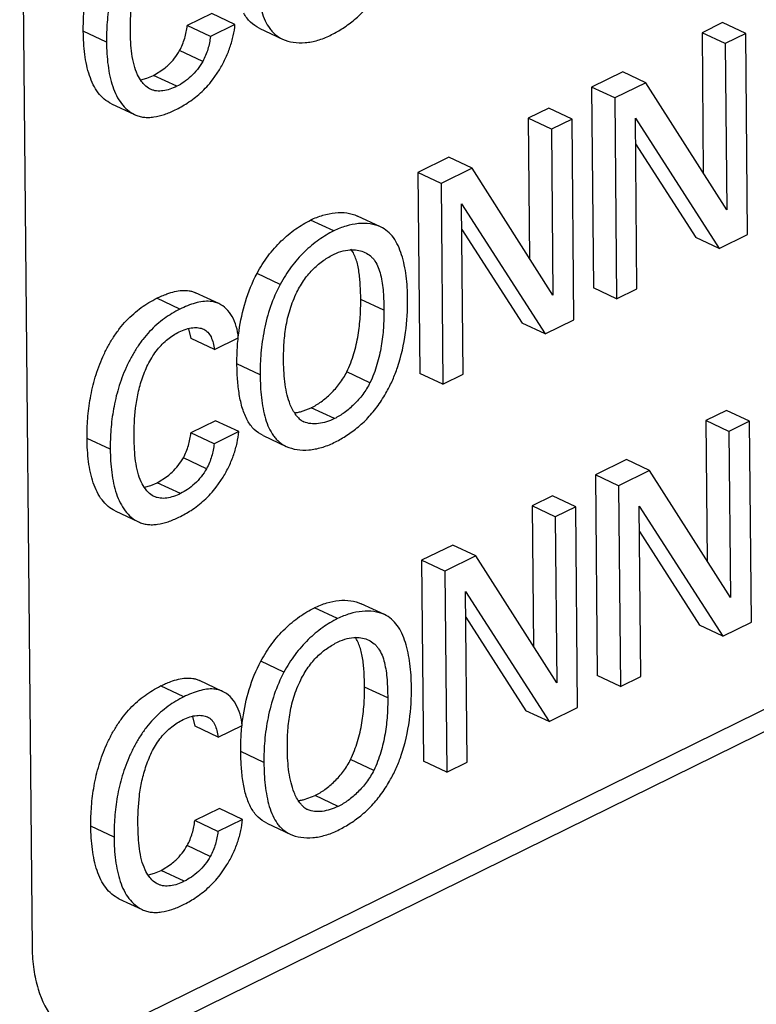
# Model space of a CAD drawing. Header units: inches. Extents: x 0 to 34, y 0 to 22.
# Tile 54 of 84: x 25.54 to 25.765, y 15.849 to 16.151. Entities that reach past the tile are written whole.
import ezdxf

# ---------------------------------------------------------------- set-up
doc = ezdxf.new("R2010")
doc.units = ezdxf.units.IN
doc.header["$LTSCALE"] = 1.87
doc.header["$MEASUREMENT"] = 0
doc.layers.get('0').update_dxf_attribs({"linetype": 'CONTINUOUS'})

msp = doc.modelspace()

# ---------------------------------------------------------------- linework, layer by layer
at = {"color": 7, "linetype": 'CONTINUOUS'}
for p, q in [((25.5396550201, 16.2784073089), (25.5434524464, 15.86637626)), ((25.5719625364, 15.8432097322), (26.40282742, 16.2521543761)), ((25.5790628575, 15.8398726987), (26.4099277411, 16.2488173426)), ((25.5985316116, 16.1529335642), (25.5909964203, 16.149224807)), ((25.6056319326, 16.1495965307), (25.5985316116, 16.1529335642)), ((25.7550676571, 16.1501286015), (25.7487638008, 16.147025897)), ((25.7621679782, 16.146791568), (25.7550676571, 16.1501286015)), ((25.5662521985, 16.1441771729), (25.5591518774, 16.1475142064)), ((25.5980967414, 16.1458877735), (25.5909964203, 16.149224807)), ((25.6056319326, 16.1495965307), (25.5980967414, 16.1458877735)), ((25.6130879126, 16.1484327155), (25.6201882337, 16.145095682)), ((25.7487638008, 16.147025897), (25.7491599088, 16.1040471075)), ((25.7558641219, 16.1436888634), (25.7487638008, 16.147025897)), ((25.7621679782, 16.146791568), (25.7558641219, 16.1436888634)), ((25.7627354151, 16.0852231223), (25.7621679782, 16.146791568)), ((25.5957593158, 16.138227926), (25.5886589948, 16.1415649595)), ((25.7558641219, 16.1436888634), (25.7563333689, 16.0927742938)), ((25.58068018, 16.133952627), (25.5838433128, 16.1359717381)), ((25.5987603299, 16.1325862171), (25.600857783, 16.1356527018)), ((25.7244490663, 16.135058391), (25.7149277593, 16.1303720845)), ((25.7315493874, 16.1317213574), (25.7244490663, 16.135058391)), ((25.5767705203, 16.132620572), (25.5786674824, 16.1331114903)), ((25.5786674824, 16.1331114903), (25.58068018, 16.133952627)), ((25.5877805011, 16.1306155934), (25.58068018, 16.133952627)), ((25.7315493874, 16.1317213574), (25.7220280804, 16.1270350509)), ((25.7563333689, 16.0927742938), (25.7315493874, 16.1317213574)), ((25.7149277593, 16.1303720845), (25.7154951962, 16.0688036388)), ((25.7220280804, 16.1270350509), (25.7149277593, 16.1303720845)), ((25.7220280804, 16.1270350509), (25.7225955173, 16.0654666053)), ((25.5677703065, 16.1252824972), (25.5748706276, 16.1219454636)), ((25.7018154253, 16.123918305), (25.695511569, 16.1208156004)), ((25.7089157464, 16.1205812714), (25.7018154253, 16.123918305)), ((25.695511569, 16.1208156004), (25.695907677, 16.077836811)), ((25.7026118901, 16.1174785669), (25.695511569, 16.1208156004)), ((25.7089157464, 16.1205812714), (25.7026118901, 16.1174785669)), ((25.7094831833, 16.0590128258), (25.7089157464, 16.1205812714)), ((25.7283501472, 16.1208070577), (25.7539681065, 16.0809079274)), ((25.7288318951, 16.0685360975), (25.7283501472, 16.1208070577)), ((25.7026118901, 16.1174785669), (25.7030811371, 16.0665639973)), ((25.7284223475, 16.1129731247), (25.7468677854, 16.0842449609)), ((25.6711968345, 16.1088480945), (25.6616755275, 16.104161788)), ((25.6782971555, 16.1055110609), (25.6711968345, 16.1088480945)), ((25.6782971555, 16.1055110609), (25.6687758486, 16.1008247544)), ((25.7030811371, 16.0665639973), (25.6782971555, 16.1055110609)), ((25.6616755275, 16.104161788), (25.6622429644, 16.0425933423)), ((25.6687758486, 16.1008247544), (25.6616755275, 16.104161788)), ((25.6687758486, 16.1008247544), (25.6693432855, 16.0392563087)), ((25.6750979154, 16.0945967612), (25.7007158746, 16.0546976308)), ((25.6755796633, 16.042325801), (25.6750979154, 16.0945967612)), ((25.6359175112, 16.0862776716), (25.6288171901, 16.0896147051)), ((25.6502735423, 16.0875003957), (25.6431732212, 16.0908374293)), ((25.6751701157, 16.0867628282), (25.6936155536, 16.0580346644)), ((25.7539681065, 16.0809079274), (25.7468677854, 16.0842449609)), ((25.7539681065, 16.0809079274), (25.7627354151, 16.0852231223)), ((25.619481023, 16.0698853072), (25.612380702, 16.0732223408)), ((25.7225955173, 16.0654666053), (25.7154951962, 16.0688036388)), ((25.7225955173, 16.0654666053), (25.7288318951, 16.0685360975)), ((25.5887554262, 16.0623004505), (25.5816551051, 16.065637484)), ((25.6006809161, 16.0639930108), (25.593580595, 16.0673300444)), ((25.6512703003, 16.0619660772), (25.6441699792, 16.0653031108)), ((25.592226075, 16.0532814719), (25.5915133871, 16.0563031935)), ((25.7007158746, 16.0546976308), (25.6936155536, 16.0580346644)), ((25.7007158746, 16.0546976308), (25.7094831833, 16.0590128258)), ((25.5993263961, 16.0499444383), (25.592226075, 16.0532814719)), ((25.5993263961, 16.0499444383), (25.6066514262, 16.053549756)), ((25.6133370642, 16.0421850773), (25.6062367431, 16.0455221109)), ((25.6470043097, 16.0397401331), (25.6399039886, 16.0430771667)), ((25.6693432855, 16.0392563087), (25.6622429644, 16.0425933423)), ((25.6693432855, 16.0392563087), (25.6755796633, 16.042325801)), ((25.6256659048, 16.0308310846), (25.6290018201, 16.032061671)), ((25.6361021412, 16.0287246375), (25.6290018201, 16.032061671)), ((25.7562300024, 16.0312592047), (25.749927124, 16.0281569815)), ((25.7633303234, 16.0279221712), (25.7562300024, 16.0312592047)), ((25.5996822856, 16.028082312), (25.5921470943, 16.0243735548)), ((25.6067826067, 16.0247452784), (25.5996822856, 16.028082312)), ((25.749927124, 16.0281569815), (25.7503232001, 15.9851816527)), ((25.7570274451, 16.0248199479), (25.749927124, 16.0281569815)), ((25.7633303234, 16.0279221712), (25.7570274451, 16.0248199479)), ((25.7638977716, 15.9663525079), (25.7633303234, 16.0279221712)), ((25.5992474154, 16.0210365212), (25.5921470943, 16.0243735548)), ((25.6067826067, 16.0247452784), (25.5992474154, 16.0210365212)), ((25.6142383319, 16.0235751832), (25.621338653, 16.0202381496)), ((25.7570274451, 16.0248199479), (25.7574966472, 15.9739102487)), ((25.5674028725, 16.0193259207), (25.5603025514, 16.0226629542)), ((25.5969100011, 16.0133754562), (25.58980968, 16.0167124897)), ((25.7256123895, 16.0161894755), (25.7160901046, 16.0115026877)), ((25.7327127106, 16.012852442), (25.7256123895, 16.0161894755)), ((25.5818309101, 16.0090952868), (25.5849949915, 16.0111156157)), ((25.7160901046, 16.0115026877), (25.7166575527, 15.9499330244)), ((25.7231904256, 16.0081656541), (25.7160901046, 16.0115026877)), ((25.7327127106, 16.012852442), (25.7231904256, 16.0081656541)), ((25.7574966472, 15.9739102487), (25.7327127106, 16.012852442)), ((25.5779202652, 16.0077627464), (25.5798168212, 16.0082535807)), ((25.5798168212, 16.0082535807), (25.5818309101, 16.0090952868)), ((25.5889312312, 16.0057582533), (25.5818309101, 16.0090952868)), ((25.5999136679, 16.0077318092), (25.602010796, 16.0107993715)), ((25.7231904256, 16.0081656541), (25.7237578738, 15.9465959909)), ((25.7029777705, 16.0050489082), (25.6966748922, 16.001946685)), ((25.7100780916, 16.0017118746), (25.7029777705, 16.0050489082)), ((25.6966748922, 16.001946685), (25.6970709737, 15.9589707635)), ((25.7037752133, 15.9986096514), (25.6966748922, 16.001946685)), ((25.7295124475, 16.0019425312), (25.7551304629, 15.962037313)), ((25.7299942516, 15.9496654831), (25.7295124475, 16.0019425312)), ((25.5689228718, 16.0004244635), (25.5760231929, 15.99708743)), ((25.7100780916, 16.0017118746), (25.7037752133, 15.9986096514)), ((25.7106455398, 15.9401422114), (25.7100780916, 16.0017118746)), ((25.7037752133, 15.9986096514), (25.7042444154, 15.9476999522)), ((25.7295846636, 15.9941068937), (25.7480301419, 15.9653743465)), ((25.6723591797, 15.9899786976), (25.6628378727, 15.9852923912)), ((25.6794595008, 15.9866416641), (25.6723591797, 15.9899786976)), ((25.6628378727, 15.9852923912), (25.6634053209, 15.9237227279)), ((25.6699381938, 15.9819553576), (25.6628378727, 15.9852923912)), ((25.6794595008, 15.9866416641), (25.6699381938, 15.9819553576)), ((25.7042444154, 15.9476999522), (25.6794595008, 15.9866416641)), ((25.6699381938, 15.9819553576), (25.670505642, 15.9203856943)), ((25.6762602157, 15.9757322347), (25.7018782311, 15.9358270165)), ((25.6767420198, 15.9234551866), (25.6762602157, 15.9757322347)), ((25.6514354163, 15.9686355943), (25.6443350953, 15.9719726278)), ((25.6370798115, 15.9674131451), (25.6299794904, 15.9707501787)), ((25.6763324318, 15.9678965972), (25.69477791, 15.93916405)), ((25.7551304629, 15.962037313), (25.7638977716, 15.9663525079)), ((25.7551304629, 15.962037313), (25.7480301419, 15.9653743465)), ((25.6206434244, 15.9510098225), (25.6135431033, 15.9543468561)), ((25.6018427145, 15.9451227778), (25.5947423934, 15.9484598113)), ((25.7237578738, 15.9465959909), (25.7166575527, 15.9499330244)), ((25.7237578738, 15.9465959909), (25.7299942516, 15.9496654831)), ((25.5899181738, 15.9434300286), (25.5828178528, 15.9467670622)), ((25.6524335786, 15.9431020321), (25.6453332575, 15.9464390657)), ((25.7018782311, 15.9358270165), (25.69477791, 15.93916405)), ((25.7018782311, 15.9358270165), (25.7106455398, 15.9401422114)), ((25.5933887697, 15.9344061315), (25.5926757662, 15.937432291)), ((25.6004890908, 15.931069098), (25.5933887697, 15.9344061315)), ((25.6004890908, 15.931069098), (25.6078142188, 15.9346744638)), ((25.6145003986, 15.9233149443), (25.6074000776, 15.9266519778)), ((25.6481676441, 15.92087), (25.641067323, 15.9242070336)), ((25.670505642, 15.9203856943), (25.6634053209, 15.9237227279)), ((25.670505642, 15.9203856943), (25.6767420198, 15.9234551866)), ((25.6268334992, 15.9119573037), (25.6301652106, 15.91318545)), ((25.6372655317, 15.9098484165), (25.6301652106, 15.91318545)), ((25.6008450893, 15.9092058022), (25.593309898, 15.905497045)), ((25.6079454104, 15.9058687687), (25.6008450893, 15.9092058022)), ((25.6004102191, 15.9021600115), (25.593309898, 15.905497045)), ((25.6079454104, 15.9058687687), (25.6004102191, 15.9021600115)), ((25.5685655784, 15.9004493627), (25.5614652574, 15.9037863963)), ((25.6154015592, 15.9047050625), (25.6225018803, 15.901368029)), ((25.5980727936, 15.894500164), (25.5909724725, 15.8978371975)), ((25.5809809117, 15.8893837), (25.58299356, 15.8902248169)), ((25.58299356, 15.8902248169), (25.586156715, 15.8922439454)), ((25.590093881, 15.8868877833), (25.58299356, 15.8902248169)), ((25.6010738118, 15.8888584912), (25.6031712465, 15.8919249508)), ((25.5790839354, 15.8888927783), (25.5809809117, 15.8893837)), ((25.5700834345, 15.8815546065), (25.5771837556, 15.878217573))]:
    msp.add_line(p, q, dxfattribs=at)
for centre, radius, start, end in [((25.6179499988, 16.1804912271), 0.0381882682, 296.1960824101, 302.2505896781), ((25.5717786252, 16.1549139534), 0.0351684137, 296.1906066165, 303.1362994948), ((25.6226473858, 16.0426336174), 0.0121780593, 276.6057578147, 278.9664748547), ((25.6224631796, 16.0437780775), 0.0133372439, 278.9818696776, 283.8944471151), ((25.6290287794, 16.0327347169), 0.0054632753, 223.8139760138, 238.3177483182), ((25.6291775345, 16.0329770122), 0.0057475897, 238.3244148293, 244.8568262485), ((25.6190996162, 16.0556361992), 0.0381908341, 296.196049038, 302.255056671), ((25.5729329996, 16.0300479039), 0.0351600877, 296.1906823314, 303.1392232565), ((25.6238243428, 15.9237445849), 0.0121609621, 276.5561549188, 278.9229892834), ((25.6236421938, 15.9248816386), 0.0133125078, 278.9383966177, 283.8701527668), ((25.6302024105, 15.9138824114), 0.0054830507, 223.8739102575, 238.3853118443), ((25.630351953, 15.9141263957), 0.0057692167, 238.390758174, 244.8563023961), ((25.6202640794, 15.9367637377), 0.0381882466, 296.1960714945, 302.2505754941), ((25.5740922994, 15.9111857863), 0.0351679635, 296.1906108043, 303.1362280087)]:
    msp.add_arc(centre, radius, start, end, dxfattribs=at)
for points, knots in [([(25.5591518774, 16.1475142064), (25.5591332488, 16.1495354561), (25.5592692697, 16.1536804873), (25.5600568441, 16.1599721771), (25.5615547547, 16.1663651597), (25.5634889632, 16.1716010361), (25.5654779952, 16.1756357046), (25.5671785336, 16.1785254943), (25.5690708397, 16.1812129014), (25.5711515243, 16.1836370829), (25.5733788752, 16.1857750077), (25.5764030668, 16.1881918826), (25.5788447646, 16.189677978), (25.580504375, 16.1904948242)], [0, 0, 0, 0, 0.1199215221, 0.2456951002, 0.375598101, 0.5086536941, 0.5757803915, 0.6422747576, 0.7073826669, 0.7705182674, 0.8315077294, 0.8902587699, 1, 1, 1, 1]), ([(25.5876046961, 16.1871577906), (25.5859450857, 16.1863409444), (25.5835033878, 16.184854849), (25.5804791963, 16.1824379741), (25.5782518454, 16.1803000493), (25.5761711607, 16.1778758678), (25.5742788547, 16.1751884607), (25.5725783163, 16.172298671), (25.5705892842, 16.1682640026), (25.5686550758, 16.1630281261), (25.5671571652, 16.1566351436), (25.5663695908, 16.1503434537), (25.5662335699, 16.1461984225), (25.5662521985, 16.1441771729)], [0, 0, 0, 0, 0.1097412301, 0.1684922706, 0.2294817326, 0.2926173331, 0.3577252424, 0.4242196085, 0.4913463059, 0.624401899, 0.7543048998, 0.8800784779, 1, 1, 1, 1]), ([(25.5735859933, 16.1478760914), (25.573558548, 16.1508539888), (25.5737267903, 16.1554094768), (25.5747414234, 16.1614918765), (25.5760426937, 16.1661589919), (25.5776181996, 16.1699517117), (25.5792401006, 16.1728024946), (25.5810679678, 16.1753622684), (25.5837086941, 16.1779911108), (25.5861558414, 16.1795891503), (25.5873906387, 16.1801969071)], [0, 0, 0, 0, 0.2415377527, 0.3683024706, 0.4993719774, 0.6337418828, 0.7001521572, 0.7650240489, 0.8883760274, 1, 1, 1, 1]), ([(25.6121863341, 16.1670424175), (25.6122078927, 16.1647032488), (25.6123674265, 16.1612284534), (25.6130174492, 16.156727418), (25.6137525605, 16.1536010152), (25.6147820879, 16.1507740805), (25.6159518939, 16.1486996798), (25.6170884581, 16.1473097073), (25.6183348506, 16.1461362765), (25.6194261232, 16.1454538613), (25.6201882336, 16.145095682)], [0, 0, 0, 0, 0.2860381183, 0.4243172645, 0.5556196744, 0.6780526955, 0.7911450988, 0.8447594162, 0.8970327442, 1, 1, 1, 1]), ([(25.6383281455, 16.148194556), (25.6395553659, 16.1489699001), (25.6419888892, 16.1507148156), (25.6453757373, 16.1538596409), (25.6484379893, 16.1576239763), (25.6502020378, 16.1604274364), (25.6510176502, 16.161898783)], [0, 0, 0, 0, 0.2307778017, 0.4747575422, 0.7325528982, 1, 1, 1, 1]), ([(25.6130879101, 16.1484327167), (25.6121024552, 16.1488958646), (25.6102097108, 16.1501756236), (25.6088789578, 16.1520213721), (25.6083209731, 16.1530227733)], [0, 0, 0, 0, 0.4871379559, 1, 1, 1, 1]), ([(25.5677702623, 16.125282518), (25.5669856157, 16.125651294), (25.5654857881, 16.1266365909), (25.5636190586, 16.1286496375), (25.5621182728, 16.1311186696), (25.5609705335, 16.1339539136), (25.5601322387, 16.1370794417), (25.5593685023, 16.1416139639), (25.5591738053, 16.1451349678), (25.5591518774, 16.1475142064)], [0, 0, 0, 0, 0.1040319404, 0.2124284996, 0.326952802, 0.4487979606, 0.5782727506, 0.7144969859, 1, 1, 1, 1]), ([(25.5757533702, 16.1341732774), (25.5753065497, 16.1351359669), (25.5745992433, 16.1372426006), (25.5739803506, 16.1406093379), (25.5736638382, 16.1441923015), (25.5735973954, 16.1466389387), (25.5735859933, 16.1478760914)], [0, 0, 0, 0, 0.2280208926, 0.4743527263, 0.7341930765, 1, 1, 1, 1]), ([(25.5886589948, 16.1415649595), (25.5889835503, 16.1421688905), (25.5895738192, 16.143404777), (25.590459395, 16.1459427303), (25.5908383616, 16.1479171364), (25.5909964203, 16.149224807)], [0, 0, 0, 0, 0.2554699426, 0.5091973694, 1, 1, 1, 1]), ([(25.600857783, 16.1356527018), (25.6015177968, 16.1367440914), (25.6027201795, 16.1389995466), (25.6041547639, 16.1425120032), (25.6051737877, 16.1460523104), (25.6055472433, 16.1484348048), (25.6056319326, 16.1495965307)], [0, 0, 0, 0, 0.2575445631, 0.5150128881, 0.7647949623, 1, 1, 1, 1]), ([(25.5662521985, 16.1441771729), (25.5662741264, 16.1417979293), (25.5664688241, 16.1382769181), (25.567232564, 16.1337423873), (25.5680708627, 16.1306168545), (25.5692186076, 16.1277816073), (25.5707194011, 16.1253125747), (25.5725861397, 16.1232995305), (25.574085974, 16.1223142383), (25.5748706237, 16.1219454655)], [0, 0, 0, 0, 0.2855031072, 0.421727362, 0.551202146, 0.6730472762, 0.7875715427, 0.8959680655, 1, 1, 1, 1]), ([(25.5980967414, 16.1458877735), (25.5979386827, 16.1445801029), (25.597559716, 16.1426056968), (25.5966741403, 16.1400677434), (25.5960838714, 16.1388318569), (25.5957593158, 16.138227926)], [0, 0, 0, 0, 0.4908026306, 0.7445300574, 1, 1, 1, 1]), ([(25.6201882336, 16.145095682), (25.6212286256, 16.1446067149), (25.6235453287, 16.143947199), (25.6272436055, 16.1438870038), (25.631082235, 16.1446382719), (25.6335798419, 16.1456208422), (25.6348079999, 16.1462253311)], [0, 0, 0, 0, 0.2282145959, 0.4702896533, 0.7282508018, 1, 1, 1, 1]), ([(25.5838433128, 16.1359717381), (25.5843106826, 16.1363413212), (25.5861762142, 16.1379579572), (25.587749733, 16.1399277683), (25.5886589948, 16.1415649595)], [0, 0, 0, 0, 0.2413698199, 1, 1, 1, 1]), ([(25.5957593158, 16.138227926), (25.5948082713, 16.1365155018), (25.5929550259, 16.1342300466), (25.5900527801, 16.1318965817), (25.5885353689, 16.130987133), (25.5877805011, 16.1306155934)], [0, 0, 0, 0, 0.5266347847, 0.7737981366, 1, 1, 1, 1]), ([(25.57751252, 16.1314337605), (25.5773368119, 16.1316301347), (25.5766478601, 16.1324730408), (25.5761003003, 16.1334258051), (25.5757533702, 16.1341732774)], [0, 0, 0, 0, 0.2422905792, 1, 1, 1, 1]), ([(25.5910028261, 16.1254648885), (25.5924237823, 16.1263943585), (25.5952311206, 16.1285473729), (25.5976433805, 16.1311436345), (25.5987603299, 16.1325862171)], [0, 0, 0, 0, 0.4820432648, 1, 1, 1, 1]), ([(25.5797639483, 16.1297100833), (25.5795531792, 16.1298091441), (25.5787179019, 16.1302629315), (25.5779899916, 16.1309001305), (25.57751252, 16.1314337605)], [0, 0, 0, 0, 0.2454170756, 1, 1, 1, 1]), ([(25.5877805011, 16.1306155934), (25.5870938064, 16.1302776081), (25.585720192, 16.1296986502), (25.5836264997, 16.1291706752), (25.5819063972, 16.1291082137), (25.5806340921, 16.1293553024), (25.5800450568, 16.1295779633), (25.5797639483, 16.1297100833)], [0, 0, 0, 0, 0.2757012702, 0.5350426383, 0.7743823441, 0.8881119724, 1, 1, 1, 1]), ([(25.5748706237, 16.1219454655), (25.5753072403, 16.1217402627), (25.5762215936, 16.1213947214), (25.5776783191, 16.1211094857), (25.5792040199, 16.1210466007), (25.5813487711, 16.121232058), (25.5841082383, 16.1219324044), (25.5862355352, 16.1228320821), (25.5873005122, 16.1233562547)], [0, 0, 0, 0, 0.1120000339, 0.2257334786, 0.3431499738, 0.4653330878, 0.7244339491, 1, 1, 1, 1]), ([(25.612380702, 16.0732223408), (25.6133855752, 16.0750912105), (25.6156091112, 16.0786302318), (25.6196360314, 16.0832235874), (25.6240524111, 16.0869110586), (25.6272278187, 16.08883243), (25.6288171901, 16.0896147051)], [0, 0, 0, 0, 0.2701509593, 0.5297939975, 0.7744656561, 1, 1, 1, 1]), ([(25.6288171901, 16.0896147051), (25.6300290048, 16.09021115), (25.6324848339, 16.0911900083), (25.6362531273, 16.0919675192), (25.6398818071, 16.0919493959), (25.6421559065, 16.0913155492), (25.6431732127, 16.0908374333)], [0, 0, 0, 0, 0.2729052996, 0.5313355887, 0.7728778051, 1, 1, 1, 1]), ([(25.6502735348, 16.0875003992), (25.6492562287, 16.0879785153), (25.6469821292, 16.0886123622), (25.643353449, 16.0886304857), (25.6395851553, 16.0878529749), (25.637129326, 16.0868741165), (25.6359175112, 16.0862776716)], [0, 0, 0, 0, 0.2271221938, 0.4686644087, 0.7270946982, 1, 1, 1, 1]), ([(25.6585391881, 16.0654593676), (25.6585175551, 16.0678066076), (25.6583194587, 16.0712937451), (25.6575847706, 16.0757997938), (25.6567837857, 16.0789286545), (25.6556969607, 16.0817613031), (25.6542865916, 16.0842169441), (25.6525022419, 16.0862096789), (25.6510354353, 16.0871423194), (25.6502735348, 16.0875003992)], [0, 0, 0, 0, 0.2855479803, 0.4235589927, 0.5548973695, 0.6777702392, 0.7915579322, 0.8975909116, 1, 1, 1, 1]), ([(25.6359175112, 16.0862776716), (25.6343281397, 16.0854953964), (25.6311527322, 16.083574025), (25.6267363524, 16.0798865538), (25.6227094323, 16.0752931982), (25.6204858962, 16.071754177), (25.619481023, 16.0698853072)], [0, 0, 0, 0, 0.2255343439, 0.4702060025, 0.7298490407, 1, 1, 1, 1]), ([(25.6360499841, 16.0791522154), (25.6369297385, 16.0795852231), (25.6387264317, 16.0802521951), (25.6406309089, 16.0805016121), (25.6415505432, 16.0805028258)], [0, 0, 0, 0, 0.516026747, 1, 1, 1, 1]), ([(25.6441699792, 16.0653031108), (25.6441567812, 16.066735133), (25.644093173, 16.0695700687), (25.6437850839, 16.0730620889), (25.6432936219, 16.0757190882), (25.6426496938, 16.078069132), (25.6418971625, 16.0797142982), (25.6412239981, 16.0806381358)], [0, 0, 0, 0, 0.2715687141, 0.5376172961, 0.6637254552, 0.783235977, 1, 1, 1, 1]), ([(25.6415505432, 16.0805028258), (25.6422300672, 16.0805037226), (25.6435679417, 16.0803775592), (25.644849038, 16.0799601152), (25.6454407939, 16.0796819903)], [0, 0, 0, 0, 0.5096251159, 1, 1, 1, 1]), ([(25.6246214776, 16.0674995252), (25.625299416, 16.0688529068), (25.6264435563, 16.0707993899), (25.6282439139, 16.07314701), (25.6301424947, 16.0751885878), (25.632697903, 16.0772911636), (25.6349360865, 16.0786039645), (25.6360499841, 16.0791522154)], [0, 0, 0, 0, 0.27326259, 0.405608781, 0.5334862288, 0.7758726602, 1, 1, 1, 1]), ([(25.6454407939, 16.0796819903), (25.646047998, 16.0793966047), (25.6469136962, 16.0788438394), (25.6478853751, 16.0778875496), (25.6487549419, 16.0767514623), (25.6496150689, 16.0750534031), (25.6503274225, 16.0727516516), (25.6508010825, 16.070217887), (25.6511828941, 16.0666017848), (25.651253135, 16.0638285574), (25.6512703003, 16.0619660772)], [0, 0, 0, 0, 0.1026913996, 0.1547673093, 0.2081427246, 0.3210061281, 0.4438150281, 0.5759046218, 0.714918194, 1, 1, 1, 1]), ([(25.6068735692, 16.0556137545), (25.6073028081, 16.058646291), (25.6086005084, 16.0647053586), (25.6109059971, 16.0704837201), (25.612380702, 16.0732223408)], [0, 0, 0, 0, 0.4961389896, 1, 1, 1, 1]), ([(25.619481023, 16.0698853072), (25.6183051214, 16.0677015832), (25.6163568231, 16.0631240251), (25.6144757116, 16.0560252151), (25.6134708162, 16.0490132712), (25.6133165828, 16.0444073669), (25.6133370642, 16.0421850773)], [0, 0, 0, 0, 0.2597469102, 0.5182249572, 0.7672537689, 1, 1, 1, 1]), ([(25.5603025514, 16.0226629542), (25.560283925, 16.0246839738), (25.5604200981, 16.0288285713), (25.5612081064, 16.0351195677), (25.562706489, 16.041511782), (25.5646409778, 16.0467469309), (25.5666300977, 16.0507809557), (25.5683306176, 16.0536702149), (25.5702228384, 16.0563571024), (25.5723033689, 16.0587808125), (25.5745304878, 16.0609183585), (25.5775543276, 16.0633348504), (25.5799957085, 16.0648207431), (25.5816551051, 16.065637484)], [0, 0, 0, 0, 0.1199221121, 0.245698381, 0.3756048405, 0.5086624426, 0.5757884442, 0.6422812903, 0.7073873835, 0.7705213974, 0.8315097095, 0.8902598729, 1, 1, 1, 1]), ([(25.5816551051, 16.065637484), (25.5821692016, 16.065890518), (25.5832006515, 16.0663701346), (25.5850146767, 16.0670963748), (25.5870746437, 16.0677295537), (25.5893625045, 16.0681026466), (25.5912221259, 16.0680473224), (25.5926116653, 16.0677306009), (25.5932656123, 16.067478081), (25.5935805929, 16.0673300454)], [0, 0, 0, 0, 0.138267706, 0.2743477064, 0.471312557, 0.6570760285, 0.8315462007, 0.916016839, 1, 1, 1, 1]), ([(25.6205241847, 16.0462362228), (25.6205083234, 16.0479572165), (25.6205754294, 16.0514806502), (25.6211398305, 16.0568362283), (25.6223742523, 16.0622762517), (25.6237671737, 16.0657940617), (25.6246214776, 16.0674995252)], [0, 0, 0, 0, 0.2362981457, 0.4834195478, 0.7381091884, 1, 1, 1, 1]), ([(25.6399039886, 16.0430771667), (25.6407818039, 16.0448674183), (25.6421570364, 16.0485783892), (25.6434491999, 16.0542511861), (25.6440925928, 16.0598345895), (25.6441865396, 16.063506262), (25.6441699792, 16.0653031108)], [0, 0, 0, 0, 0.2621991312, 0.5175488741, 0.7637009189, 1, 1, 1, 1]), ([(25.6554250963, 16.0443900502), (25.6566156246, 16.0478600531), (25.6581764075, 16.054867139), (25.6585710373, 16.0620036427), (25.6585391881, 16.0654593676)], [0, 0, 0, 0, 0.5149261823, 1, 1, 1, 1]), ([(25.5887554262, 16.0623004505), (25.5870960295, 16.0614837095), (25.5846546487, 16.0599978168), (25.5816308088, 16.057581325), (25.5794036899, 16.0554437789), (25.5773231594, 16.0530200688), (25.5754309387, 16.0503331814), (25.5737304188, 16.0474439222), (25.5717412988, 16.0434098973), (25.56980681, 16.0381747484), (25.5683084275, 16.0317825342), (25.5675204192, 16.0254915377), (25.567384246, 16.0213469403), (25.5674028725, 16.0193259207)], [0, 0, 0, 0, 0.1097401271, 0.1684902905, 0.2294786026, 0.2926126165, 0.3577187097, 0.4242115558, 0.4913375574, 0.6243951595, 0.754301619, 0.8800778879, 1, 1, 1, 1]), ([(25.6006809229, 16.0639930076), (25.6002610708, 16.0641903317), (25.5993746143, 16.0645072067), (25.5977150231, 16.0647672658), (25.5957074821, 16.064684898), (25.5934000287, 16.0641875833), (25.5910614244, 16.0633736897), (25.5895237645, 16.06267862), (25.5887554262, 16.0623004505)], [0, 0, 0, 0, 0.111953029, 0.225519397, 0.4035134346, 0.59322028, 0.7933385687, 1, 1, 1, 1]), ([(25.6066514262, 16.053549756), (25.6065635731, 16.0547198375), (25.6061721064, 16.0569630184), (25.604923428, 16.0599986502), (25.6031127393, 16.0624441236), (25.6015199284, 16.0635986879), (25.6006809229, 16.0639930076)], [0, 0, 0, 0, 0.2806144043, 0.5399665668, 0.7782950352, 1, 1, 1, 1]), ([(25.6512703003, 16.0619660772), (25.6512868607, 16.0601692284), (25.6511929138, 16.056497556), (25.650549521, 16.0509141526), (25.6492573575, 16.0452413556), (25.647882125, 16.0415303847), (25.6470043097, 16.0397401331)], [0, 0, 0, 0, 0.2362990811, 0.4824511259, 0.7378008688, 1, 1, 1, 1]), ([(25.5885413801, 16.0553383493), (25.5892159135, 16.055670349), (25.5905845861, 16.0562213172), (25.5920317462, 16.0565327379), (25.5927456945, 16.0566021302)], [0, 0, 0, 0, 0.5117409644, 1, 1, 1, 1]), ([(25.5927456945, 16.0566021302), (25.5933232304, 16.0566582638), (25.5944531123, 16.0566635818), (25.5955556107, 16.0563689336), (25.59604433, 16.0561392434)], [0, 0, 0, 0, 0.5179660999, 1, 1, 1, 1]), ([(25.5747367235, 16.0230187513), (25.5747092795, 16.0259964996), (25.5748778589, 16.0305517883), (25.5758929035, 16.0366338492), (25.5771943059, 16.0413006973), (25.5787697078, 16.0450932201), (25.5803914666, 16.0479438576), (25.5822191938, 16.0505035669), (25.5848596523, 16.0531324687), (25.5873066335, 16.0547306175), (25.5885413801, 16.0553383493)], [0, 0, 0, 0, 0.2415364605, 0.3683024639, 0.4993732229, 0.6337407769, 0.7001496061, 0.765021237, 0.8883756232, 1, 1, 1, 1]), ([(25.59604433, 16.0561392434), (25.5962836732, 16.056026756), (25.5967468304, 16.0557575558), (25.5975851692, 16.0550247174), (25.5983767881, 16.0537366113), (25.5989768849, 16.0519274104), (25.5992255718, 16.0506216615), (25.5993263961, 16.0499444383)], [0, 0, 0, 0, 0.1087318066, 0.2188496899, 0.454784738, 0.7184921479, 1, 1, 1, 1]), ([(25.6062367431, 16.0455221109), (25.6062216, 16.0471651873), (25.6062931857, 16.0505404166), (25.6066311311, 16.0539009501), (25.6068735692, 16.0556137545)], [0, 0, 0, 0, 0.4871434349, 1, 1, 1, 1]), ([(25.6094715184, 16.0281652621), (25.6088244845, 16.029326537), (25.6077892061, 16.0319458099), (25.6068603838, 16.0362022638), (25.6063613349, 16.0407887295), (25.6062513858, 16.0439333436), (25.6062367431, 16.0455221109)], [0, 0, 0, 0, 0.2239347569, 0.4702986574, 0.7323570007, 1, 1, 1, 1]), ([(25.6225897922, 16.0330082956), (25.6222021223, 16.0339708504), (25.6215667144, 16.0360316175), (25.6209599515, 16.0392874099), (25.6206166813, 16.0427211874), (25.6205350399, 16.0450584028), (25.6205241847, 16.0462362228)], [0, 0, 0, 0, 0.2313512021, 0.4789190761, 0.7373958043, 1, 1, 1, 1]), ([(25.6521685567, 16.037041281), (25.652820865, 16.0382180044), (25.654016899, 16.0406232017), (25.6549913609, 16.0431258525), (25.6554250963, 16.0443900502)], [0, 0, 0, 0, 0.5016587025, 1, 1, 1, 1]), ([(25.6133370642, 16.0421850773), (25.6133586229, 16.0398459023), (25.613518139, 16.0363710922), (25.6141681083, 16.0318700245), (25.6149031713, 16.0287435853), (25.6159326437, 16.0259166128), (25.6171024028, 16.0238421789), (25.6182389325, 16.0224521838), (25.6194852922, 16.0212787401), (25.6205765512, 16.0205963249), (25.6213386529, 16.0202381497)], [0, 0, 0, 0, 0.286038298, 0.4243182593, 0.5556215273, 0.6780551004, 0.7911474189, 0.8447613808, 0.8970341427, 1, 1, 1, 1]), ([(25.6290018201, 16.032061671), (25.6300582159, 16.0325816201), (25.6321746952, 16.0338951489), (25.6351142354, 16.0363966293), (25.637804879, 16.0394658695), (25.639280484, 16.0418271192), (25.6399039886, 16.0430771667)], [0, 0, 0, 0, 0.2245117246, 0.47234978, 0.7336344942, 1, 1, 1, 1]), ([(25.6470043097, 16.0397401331), (25.646380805, 16.0384900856), (25.6449052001, 16.036128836), (25.6422145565, 16.0330595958), (25.6392750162, 16.0305581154), (25.637158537, 16.0292445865), (25.6361021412, 16.0287246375)], [0, 0, 0, 0, 0.2663655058, 0.52765022, 0.7754882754, 1, 1, 1, 1]), ([(25.6394816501, 16.0233389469), (25.6407086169, 16.0241142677), (25.6431416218, 16.025859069), (25.6465277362, 16.0290035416), (25.6495893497, 16.032767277), (25.6513530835, 16.0355702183), (25.6521685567, 16.037041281)], [0, 0, 0, 0, 0.2307815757, 0.4747625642, 0.7325568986, 1, 1, 1, 1]), ([(25.625086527, 16.0289523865), (25.6248243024, 16.0292251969), (25.6237919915, 16.0304436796), (25.6230437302, 16.0318812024), (25.6225897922, 16.0330082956)], [0, 0, 0, 0, 0.2374694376, 1, 1, 1, 1]), ([(25.6142383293, 16.0235751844), (25.6132528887, 16.0240383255), (25.6113601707, 16.0253180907), (25.6100294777, 16.0271638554), (25.6094715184, 16.0281652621)], [0, 0, 0, 0, 0.487135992, 1, 1, 1, 1]), ([(25.6361021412, 16.0287246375), (25.6353131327, 16.0283362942), (25.6337120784, 16.0276865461), (25.6312577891, 16.0271299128), (25.6288872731, 16.0270772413), (25.6273943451, 16.0274643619), (25.626735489, 16.027774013)], [0, 0, 0, 0, 0.2721377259, 0.5323301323, 0.7747161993, 1, 1, 1, 1]), ([(25.5769033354, 16.0093150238), (25.5764565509, 16.0102777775), (25.5757493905, 16.012384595), (25.575130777, 16.0157515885), (25.5748144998, 16.0193347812), (25.5747481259, 16.0217815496), (25.5747367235, 16.0230187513)], [0, 0, 0, 0, 0.2280177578, 0.4743530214, 0.7341970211, 1, 1, 1, 1]), ([(25.58980968, 16.0167124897), (25.5901352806, 16.0173160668), (25.5907266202, 16.0185518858), (25.5916118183, 16.021090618), (25.5919891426, 16.0230656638), (25.5921470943, 16.0243735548)], [0, 0, 0, 0, 0.2554877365, 0.5092180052, 1, 1, 1, 1]), ([(25.602010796, 16.0107993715), (25.6026705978, 16.0118910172), (25.6038725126, 16.0141469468), (25.6053063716, 16.0176600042), (25.6063247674, 16.0212007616), (25.6066979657, 16.0235834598), (25.6067826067, 16.0247452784)], [0, 0, 0, 0, 0.2575472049, 0.5150139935, 0.7647947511, 1, 1, 1, 1]), ([(25.5689228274, 16.0004244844), (25.5681379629, 16.0007933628), (25.5666377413, 16.0017790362), (25.564770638, 16.0037928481), (25.5632695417, 16.0062627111), (25.5621215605, 16.0090988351), (25.561283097, 16.0122252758), (25.5605192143, 16.0167610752), (25.5603244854, 16.0202830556), (25.5603025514, 16.0226629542)], [0, 0, 0, 0, 0.1040309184, 0.2124292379, 0.3269561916, 0.4488024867, 0.5782769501, 0.7144998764, 1, 1, 1, 1]), ([(25.5992474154, 16.0210365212), (25.5990894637, 16.0197286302), (25.5987121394, 16.0177535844), (25.5978269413, 16.0152148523), (25.5972356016, 16.0139790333), (25.5969100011, 16.0133754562)], [0, 0, 0, 0, 0.4907819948, 0.7445122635, 1, 1, 1, 1]), ([(25.6213386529, 16.0202381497), (25.6223790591, 16.0197491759), (25.6246958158, 16.019089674), (25.6283941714, 16.0190295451), (25.6322328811, 16.0197808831), (25.6347305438, 16.0207634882), (25.63595873, 16.021367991)], [0, 0, 0, 0, 0.2282127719, 0.4702880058, 0.728250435, 1, 1, 1, 1]), ([(25.5674028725, 16.0193259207), (25.5674248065, 16.016946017), (25.5676195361, 16.0134240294), (25.5683834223, 16.0088882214), (25.5692218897, 16.0057617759), (25.5703698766, 16.0029256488), (25.5718709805, 16.0004557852), (25.5737380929, 15.9984419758), (25.5752383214, 15.9974563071), (25.576023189, 15.9970874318)], [0, 0, 0, 0, 0.285500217, 0.4217231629, 0.5511976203, 0.673043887, 0.7875708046, 0.8959690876, 1, 1, 1, 1]), ([(25.5849949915, 16.0111156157), (25.585462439, 16.0114854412), (25.58732807, 16.0131030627), (25.5889013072, 16.0150742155), (25.58980968, 16.0167124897)], [0, 0, 0, 0, 0.2413843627, 1, 1, 1, 1]), ([(25.5969100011, 16.0133754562), (25.5959598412, 16.0116618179), (25.5941067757, 16.0093747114), (25.5912041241, 16.0070398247), (25.5896863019, 16.0061298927), (25.5889312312, 16.0057582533)], [0, 0, 0, 0, 0.5266333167, 0.7738110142, 1, 1, 1, 1]), ([(25.5786623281, 16.0065756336), (25.5784866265, 16.0067719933), (25.5777977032, 16.0076148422), (25.5772502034, 16.0085675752), (25.5769033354, 16.0093150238)], [0, 0, 0, 0, 0.242290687, 1, 1, 1, 1]), ([(25.5809135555, 16.0048521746), (25.5807028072, 16.0049512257), (25.5798676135, 16.005404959), (25.5791397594, 16.0060420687), (25.5786623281, 16.0065756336)], [0, 0, 0, 0, 0.2454183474, 1, 1, 1, 1]), ([(25.5889312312, 16.0057582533), (25.588244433, 16.0054202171), (25.5868706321, 16.0048411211), (25.5847766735, 16.004312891), (25.5830563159, 16.0042502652), (25.5817838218, 16.0044973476), (25.5811947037, 16.0047200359), (25.5809135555, 16.0048521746)], [0, 0, 0, 0, 0.2757020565, 0.5350462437, 0.7743846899, 0.8881127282, 1, 1, 1, 1]), ([(25.5921541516, 16.0006067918), (25.5935756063, 16.0015366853), (25.5963838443, 16.0036907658), (25.59879661, 16.0062884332), (25.5999136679, 16.0077318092)], [0, 0, 0, 0, 0.4820437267, 1, 1, 1, 1]), ([(25.576023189, 15.9970874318), (25.576459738, 15.9968822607), (25.5773739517, 15.9965367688), (25.5788304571, 15.9962515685), (25.5803559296, 15.9961886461), (25.5825003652, 15.9963739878), (25.5852594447, 15.9970741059), (25.5873864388, 15.9979736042), (25.5884512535, 15.998497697)], [0, 0, 0, 0, 0.1119996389, 0.2257334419, 0.3431505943, 0.465334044, 0.7244342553, 1, 1, 1, 1]), ([(25.6299794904, 15.9707501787), (25.6311912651, 15.9713466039), (25.6336470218, 15.9723254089), (25.637415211, 15.973102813), (25.6410437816, 15.9730845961), (25.6433178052, 15.9724507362), (25.6443350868, 15.9719726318)], [0, 0, 0, 0, 0.2729046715, 0.5313338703, 0.772876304, 1, 1, 1, 1]), ([(25.6135431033, 15.9543468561), (25.6145481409, 15.9562160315), (25.6167719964, 15.9597560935), (25.6207982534, 15.9643525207), (25.6252138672, 15.9680441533), (25.628389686, 15.9699676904), (25.6299794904, 15.9707501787)], [0, 0, 0, 0, 0.2701108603, 0.5297704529, 0.7744745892, 1, 1, 1, 1]), ([(25.6514354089, 15.9686355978), (25.6504181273, 15.9691137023), (25.6481441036, 15.9697475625), (25.6445155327, 15.9697657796), (25.6407473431, 15.9689883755), (25.6382915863, 15.9680095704), (25.6370798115, 15.9674131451)], [0, 0, 0, 0, 0.2271236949, 0.4686661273, 0.7270953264, 1, 1, 1, 1]), ([(25.6597015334, 15.9465899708), (25.6596798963, 15.9489376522), (25.6594818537, 15.9524254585), (25.6587472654, 15.9569324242), (25.6579463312, 15.9600619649), (25.6568595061, 15.9628952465), (25.6554490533, 15.9653514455), (25.6536644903, 15.9673446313), (25.6521974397, 15.9682774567), (25.6514354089, 15.9686355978)], [0, 0, 0, 0, 0.285547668, 0.4235604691, 0.5549006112, 0.6777743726, 0.7915615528, 0.8975927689, 1, 1, 1, 1]), ([(25.6370798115, 15.9674131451), (25.6354900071, 15.9666306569), (25.6323141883, 15.9647071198), (25.6278985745, 15.9610154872), (25.6238723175, 15.95641906), (25.621648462, 15.952878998), (25.6206434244, 15.9510098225)], [0, 0, 0, 0, 0.2255254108, 0.4702295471, 0.7298891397, 1, 1, 1, 1]), ([(25.6257825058, 15.9486243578), (25.626460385, 15.9499781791), (25.6276044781, 15.951925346), (25.6294048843, 15.9542738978), (25.631303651, 15.9563163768), (25.6338594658, 15.958419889), (25.6360981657, 15.9597332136), (25.6372123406, 15.960281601)], [0, 0, 0, 0, 0.2732567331, 0.4056038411, 0.5334842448, 0.7758759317, 1, 1, 1, 1]), ([(25.6372123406, 15.960281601), (25.6380918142, 15.9607144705), (25.6398879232, 15.9613812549), (25.6417917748, 15.961630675), (25.6427111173, 15.9616319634)], [0, 0, 0, 0, 0.51602626, 1, 1, 1, 1]), ([(25.6453332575, 15.9464390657), (25.6453200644, 15.9478705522), (25.645256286, 15.9507043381), (25.6449477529, 15.9541948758), (25.6444559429, 15.956850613), (25.643811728, 15.9591995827), (25.6430590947, 15.9608439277), (25.642386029, 15.9617673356)], [0, 0, 0, 0, 0.2715761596, 0.5376149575, 0.663717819, 0.7832258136, 1, 1, 1, 1]), ([(25.6427111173, 15.9616319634), (25.6433908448, 15.961632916), (25.644729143, 15.961506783), (25.6460106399, 15.9610892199), (25.6466025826, 15.9608110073)], [0, 0, 0, 0, 0.5096210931, 1, 1, 1, 1]), ([(25.6466025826, 15.9608110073), (25.6472096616, 15.9605256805), (25.6480751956, 15.9599730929), (25.6490468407, 15.9590172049), (25.6499164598, 15.9578816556), (25.6507768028, 15.9561843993), (25.6514895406, 15.9538836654), (25.6519636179, 15.9513509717), (25.6523459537, 15.9477362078), (25.6524164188, 15.9449639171), (25.6524335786, 15.9431020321)], [0, 0, 0, 0, 0.102703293, 0.1547845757, 0.2081637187, 0.3210284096, 0.4438317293, 0.5759123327, 0.7149175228, 1, 1, 1, 1]), ([(25.6080360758, 15.9367422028), (25.6084650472, 15.9397742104), (25.6097622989, 15.945832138), (25.612067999, 15.9516092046), (25.6135431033, 15.9543468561)], [0, 0, 0, 0, 0.4961465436, 1, 1, 1, 1]), ([(25.6206434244, 15.9510098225), (25.6194671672, 15.9488268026), (25.6175185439, 15.9442502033), (25.6156377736, 15.9371525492), (25.6146335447, 15.9301417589), (25.6144799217, 15.9255367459), (25.6145003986, 15.9233149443)], [0, 0, 0, 0, 0.2597461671, 0.518232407, 0.7672631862, 1, 1, 1, 1]), ([(25.5828178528, 15.9467670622), (25.5833319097, 15.9470200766), (25.584363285, 15.9474996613), (25.5861771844, 15.9482258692), (25.5882370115, 15.9488590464), (25.5905247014, 15.9492321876), (25.5923841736, 15.9491769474), (25.5937735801, 15.9488603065), (25.5944274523, 15.9486078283), (25.5947423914, 15.9484598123)], [0, 0, 0, 0, 0.1382678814, 0.2743496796, 0.4713184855, 0.6570847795, 0.8315536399, 0.9160213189, 1, 1, 1, 1]), ([(25.6216865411, 15.9273656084), (25.6216706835, 15.9290862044), (25.6217378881, 15.9326088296), (25.622302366, 15.9379631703), (25.623536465, 15.9434019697), (25.6249286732, 15.9469191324), (25.6257825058, 15.9486243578)], [0, 0, 0, 0, 0.2362967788, 0.4834173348, 0.7381083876, 1, 1, 1, 1]), ([(25.5614652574, 15.9037863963), (25.5614466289, 15.905807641), (25.5615826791, 15.9099526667), (25.5623703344, 15.916244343), (25.5638683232, 15.9226373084), (25.5658025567, 15.9278731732), (25.5677915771, 15.9319078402), (25.5694920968, 15.9347976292), (25.5713843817, 15.9374850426), (25.573465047, 15.9399092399), (25.5756923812, 15.9420471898), (25.5787165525, 15.9444640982), (25.5811582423, 15.945950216), (25.5828178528, 15.9467670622)], [0, 0, 0, 0, 0.1199212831, 0.2456948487, 0.3755980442, 0.5086537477, 0.5757802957, 0.6422744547, 0.7073822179, 0.7705178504, 0.8315074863, 0.8902587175, 1, 1, 1, 1]), ([(25.6018427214, 15.9451227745), (25.6014229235, 15.9453200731), (25.6005365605, 15.9456368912), (25.5988771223, 15.94589686), (25.5968697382, 15.945814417), (25.5945624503, 15.9453170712), (25.5922240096, 15.944503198), (25.5906864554, 15.9438081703), (25.5899181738, 15.9434300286)], [0, 0, 0, 0, 0.1119473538, 0.2255108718, 0.4035052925, 0.5932156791, 0.7933376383, 1, 1, 1, 1]), ([(25.6078142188, 15.9346744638), (25.6077263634, 15.935845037), (25.6073348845, 15.9380891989), (25.6060861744, 15.9411263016), (25.6042752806, 15.9435731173), (25.6026819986, 15.944728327), (25.6018427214, 15.9451227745)], [0, 0, 0, 0, 0.2806190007, 0.539983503, 0.7783122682, 1, 1, 1, 1]), ([(25.641067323, 15.9242070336), (25.6419448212, 15.9259980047), (25.6433201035, 15.9297099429), (25.6446124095, 15.9353842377), (25.6452558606, 15.9409690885), (25.6453498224, 15.9446417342), (25.6453332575, 15.9464390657)], [0, 0, 0, 0, 0.2621982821, 0.5175450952, 0.7636982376, 1, 1, 1, 1]), ([(25.6565874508, 15.9255192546), (25.6577780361, 15.9289894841), (25.6593388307, 15.9359970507), (25.6597333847, 15.9431340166), (25.6597015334, 15.9465899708)], [0, 0, 0, 0, 0.5149254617, 1, 1, 1, 1]), ([(25.5899181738, 15.9434300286), (25.5882585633, 15.9426131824), (25.5858168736, 15.9411270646), (25.5827927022, 15.9387101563), (25.5805653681, 15.9365722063), (25.5784847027, 15.9341480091), (25.5765924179, 15.9314605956), (25.5748918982, 15.9285708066), (25.5729028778, 15.9245361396), (25.5709686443, 15.9193002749), (25.5694706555, 15.9129073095), (25.5686830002, 15.9066156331), (25.5685469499, 15.9024706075), (25.5685655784, 15.9004493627)], [0, 0, 0, 0, 0.1097412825, 0.1684925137, 0.2294821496, 0.2926177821, 0.3577255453, 0.4242197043, 0.4913462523, 0.6244019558, 0.7543051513, 0.8800787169, 1, 1, 1, 1]), ([(25.6524335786, 15.9431020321), (25.6524501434, 15.9413047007), (25.6523561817, 15.9376320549), (25.6517127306, 15.9320472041), (25.6504204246, 15.9263729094), (25.6490451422, 15.9226609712), (25.6481676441, 15.92087)], [0, 0, 0, 0, 0.2363017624, 0.4824549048, 0.7378017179, 1, 1, 1, 1]), ([(25.5758993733, 15.9041482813), (25.5758719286, 15.9071261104), (25.5760401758, 15.911681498), (25.5770548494, 15.9177637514), (25.5783561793, 15.9224307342), (25.5799317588, 15.9262233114), (25.581553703, 15.9290739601), (25.583381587, 15.9316335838), (25.5860222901, 15.9342622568), (25.588469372, 15.9358601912), (25.5897041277, 15.9364679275)], [0, 0, 0, 0, 0.2415388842, 0.3683043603, 0.4993744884, 0.633744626, 0.7001547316, 0.7650261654, 0.8883767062, 1, 1, 1, 1]), ([(25.5897041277, 15.9364679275), (25.5903788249, 15.9368000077), (25.5917478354, 15.9373510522), (25.5931953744, 15.9376623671), (25.5939094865, 15.9377316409)], [0, 0, 0, 0, 0.5117488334, 1, 1, 1, 1]), ([(25.5939094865, 15.9377316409), (25.594486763, 15.9377876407), (25.5956161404, 15.9377927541), (25.5967181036, 15.9374981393), (25.5972066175, 15.9372685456)], [0, 0, 0, 0, 0.5179544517, 1, 1, 1, 1]), ([(25.5972066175, 15.9372685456), (25.59744609, 15.9371559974), (25.5979094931, 15.9368866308), (25.5987482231, 15.9361532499), (25.5995400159, 15.9348641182), (25.6001399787, 15.9330535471), (25.6003884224, 15.9317468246), (25.6004890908, 15.931069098)], [0, 0, 0, 0, 0.1087214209, 0.218830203, 0.4547587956, 0.7184758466, 1, 1, 1, 1]), ([(25.6074000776, 15.9266519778), (25.6073849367, 15.9282947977), (25.6074561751, 15.9316695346), (25.6077937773, 15.9350296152), (25.6080360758, 15.9367422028)], [0, 0, 0, 0, 0.4871382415, 1, 1, 1, 1]), ([(25.6106346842, 15.9092952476), (25.609987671, 15.9104565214), (25.6089524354, 15.9130757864), (25.6080236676, 15.9173322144), (25.6075246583, 15.9219186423), (25.6074147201, 15.9250632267), (25.6074000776, 15.9266519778)], [0, 0, 0, 0, 0.223934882, 0.4702989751, 0.7323573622, 1, 1, 1, 1]), ([(25.6237521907, 15.9141364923), (25.6233643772, 15.9150990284), (25.6227288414, 15.9171599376), (25.6221221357, 15.9204160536), (25.6217789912, 15.9238502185), (25.6216973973, 15.9261876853), (25.6216865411, 15.9273656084)], [0, 0, 0, 0, 0.2313381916, 0.4789104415, 0.7373967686, 1, 1, 1, 1]), ([(25.6301652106, 15.91318545), (25.631221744, 15.9137054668), (25.6333381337, 15.9150201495), (25.6362767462, 15.9175240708), (25.6389667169, 15.9205953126), (25.6404429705, 15.9229569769), (25.641067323, 15.9242070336)], [0, 0, 0, 0, 0.2244863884, 0.4723189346, 0.7336254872, 1, 1, 1, 1]), ([(25.6533315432, 15.9181715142), (25.6539837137, 15.9193480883), (25.6551795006, 15.9217529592), (25.656153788, 15.9242552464), (25.6565874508, 15.9255192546)], [0, 0, 0, 0, 0.5016599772, 1, 1, 1, 1]), ([(25.6145003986, 15.9233149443), (25.6145219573, 15.9209757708), (25.6146814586, 15.9175009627), (25.6153313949, 15.912999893), (25.6160664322, 15.909873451), (25.6170958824, 15.9070464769), (25.6182656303, 15.9049720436), (25.6194021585, 15.903582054), (25.6206485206, 15.902408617), (25.6217397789, 15.901726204), (25.6225018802, 15.901368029)], [0, 0, 0, 0, 0.2860384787, 0.4243186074, 0.5556219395, 0.6780554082, 0.7911474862, 0.8447613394, 0.8970340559, 1, 1, 1, 1]), ([(25.6481676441, 15.92087), (25.6475432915, 15.9196199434), (25.646067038, 15.917258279), (25.6433770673, 15.9141870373), (25.6404384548, 15.911683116), (25.6383220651, 15.9103684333), (25.6372655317, 15.9098484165)], [0, 0, 0, 0, 0.2663745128, 0.5276810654, 0.7755136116, 1, 1, 1, 1]), ([(25.6406422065, 15.9044670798), (25.6418694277, 15.905242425), (25.6443029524, 15.9069873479), (25.6476897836, 15.9101322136), (25.650751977, 15.9138966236), (25.6525159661, 15.9167001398), (25.6533315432, 15.9181715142)], [0, 0, 0, 0, 0.2307772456, 0.4747567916, 0.7325526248, 1, 1, 1, 1]), ([(25.6262498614, 15.9100822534), (25.6259875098, 15.910354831), (25.6249546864, 15.9115725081), (25.6242062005, 15.9130096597), (25.6237521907, 15.9141364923)], [0, 0, 0, 0, 0.2374632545, 1, 1, 1, 1]), ([(25.6154015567, 15.9047050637), (25.6144160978, 15.9051682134), (25.6125233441, 15.9064480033), (25.6111926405, 15.9082938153), (25.6106346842, 15.9092952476)], [0, 0, 0, 0, 0.4871360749, 1, 1, 1, 1]), ([(25.6372655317, 15.9098484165), (25.6364767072, 15.9094601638), (25.6348759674, 15.9088110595), (25.632422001, 15.9082564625), (25.6300519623, 15.9082061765), (25.6285595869, 15.9085941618), (25.6279006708, 15.908903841)], [0, 0, 0, 0, 0.2721372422, 0.532271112, 0.7746435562, 1, 1, 1, 1]), ([(25.5909724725, 15.8978371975), (25.5912970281, 15.8984411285), (25.591887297, 15.899677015), (25.5927728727, 15.9022149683), (25.5931518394, 15.9041893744), (25.593309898, 15.905497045)], [0, 0, 0, 0, 0.2554699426, 0.5091973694, 1, 1, 1, 1]), ([(25.6031712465, 15.8919249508), (25.6038312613, 15.89301634), (25.6050336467, 15.8952717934), (25.6064682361, 15.8987842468), (25.6074872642, 15.9023245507), (25.6078607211, 15.9047070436), (25.6079454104, 15.9058687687)], [0, 0, 0, 0, 0.2575446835, 0.5150130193, 0.7647950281, 1, 1, 1, 1]), ([(25.5700833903, 15.8815546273), (25.5692987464, 15.881923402), (25.5677989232, 15.8829086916), (25.5659322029, 15.8849217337), (25.564431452, 15.8873907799), (25.5632837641, 15.8902260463), (25.5624455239, 15.8933515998), (25.5616818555, 15.8978861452), (25.5614871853, 15.9014071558), (25.5614652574, 15.9037863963)], [0, 0, 0, 0, 0.1040315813, 0.212427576, 0.3269513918, 0.4487966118, 0.5782719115, 0.7144968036, 1, 1, 1, 1]), ([(25.5780667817, 15.8904454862), (25.5776199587, 15.8914081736), (25.5769126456, 15.8935148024), (25.576293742, 15.896881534), (25.5759772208, 15.9004644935), (25.5759107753, 15.902911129), (25.5758993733, 15.9041482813)], [0, 0, 0, 0, 0.2280208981, 0.4743526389, 0.7341929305, 1, 1, 1, 1]), ([(25.6225018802, 15.901368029), (25.6235422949, 15.9008790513), (25.6258590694, 15.9002195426), (25.6295574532, 15.9001594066), (25.633396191, 15.9009107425), (25.635893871, 15.9018933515), (25.6371220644, 15.9024978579)], [0, 0, 0, 0, 0.2282129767, 0.4702884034, 0.7282507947, 1, 1, 1, 1]), ([(25.5685655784, 15.9004493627), (25.5685875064, 15.8980701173), (25.5687821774, 15.8945490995), (25.5695458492, 15.8900145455), (25.5703840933, 15.8868889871), (25.5715317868, 15.8840537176), (25.5730325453, 15.8815846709), (25.5748992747, 15.8795716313), (25.5763991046, 15.8785863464), (25.5771837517, 15.8782175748)], [0, 0, 0, 0, 0.2855032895, 0.4217282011, 0.5512034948, 0.6730486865, 0.7875724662, 0.8959684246, 1, 1, 1, 1]), ([(25.6004102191, 15.9021600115), (25.6002521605, 15.9008523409), (25.5998731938, 15.8988779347), (25.598987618, 15.8963399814), (25.5983973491, 15.8951040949), (25.5980727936, 15.894500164)], [0, 0, 0, 0, 0.4908026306, 0.7445300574, 1, 1, 1, 1]), ([(25.586156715, 15.8922439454), (25.5866240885, 15.8926135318), (25.5884896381, 15.8942301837), (25.5900631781, 15.896200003), (25.5909724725, 15.8978371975)], [0, 0, 0, 0, 0.2413695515, 1, 1, 1, 1]), ([(25.5980727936, 15.894500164), (25.5971217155, 15.8927877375), (25.595268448, 15.8905022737), (25.5923661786, 15.8881687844), (25.5908487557, 15.8872593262), (25.590093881, 15.8868877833)], [0, 0, 0, 0, 0.526635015, 0.7737981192, 1, 1, 1, 1]), ([(25.5798259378, 15.887705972), (25.5796502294, 15.8879023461), (25.5789612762, 15.8887452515), (25.578413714, 15.8896980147), (25.5780667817, 15.8904454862)], [0, 0, 0, 0, 0.2422906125, 1, 1, 1, 1]), ([(25.5820773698, 15.8859822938), (25.5818666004, 15.8860813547), (25.581031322, 15.8865351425), (25.5803034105, 15.8871723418), (25.5798259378, 15.887705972)], [0, 0, 0, 0, 0.2454170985, 1, 1, 1, 1]), ([(25.5933162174, 15.8817370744), (25.594737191, 15.8826665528), (25.597544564, 15.8848195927), (25.5999568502, 15.8874158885), (25.6010738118, 15.8888584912)], [0, 0, 0, 0, 0.4820428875, 1, 1, 1, 1]), ([(25.590093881, 15.8868877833), (25.58940719, 15.8865497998), (25.5880335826, 15.8859708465), (25.5859399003, 15.8854428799), (25.5842198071, 15.8853804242), (25.5829475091, 15.8856275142), (25.5823584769, 15.8858501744), (25.5820773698, 15.8859822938)], [0, 0, 0, 0, 0.275701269, 0.5350425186, 0.774382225, 0.8881119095, 1, 1, 1, 1]), ([(25.5771837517, 15.8782175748), (25.577620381, 15.878012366), (25.5785347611, 15.877666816), (25.5799915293, 15.8773815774), (25.5815172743, 15.8773187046), (25.5836620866, 15.8775041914), (25.586421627, 15.87820459), (25.5885489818, 15.8791043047), (25.5896139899, 15.8796284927)], [0, 0, 0, 0, 0.1120000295, 0.2257333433, 0.3431496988, 0.4653327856, 0.7244339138, 1, 1, 1, 1]), ([(25.5434524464, 15.86637626), (25.5434724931, 15.8642011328), (25.5437899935, 15.8599642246), (25.545497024, 15.8522203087), (25.5480618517, 15.8468713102), (25.5503910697, 15.8439997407)], [0, 0, 0, 0, 0.2744387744, 0.5335069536, 1, 1, 1, 1])]:
    msp.add_open_spline(points, degree=3, knots=knots, dxfattribs=at)

doc.saveas('drawing.dxf')
